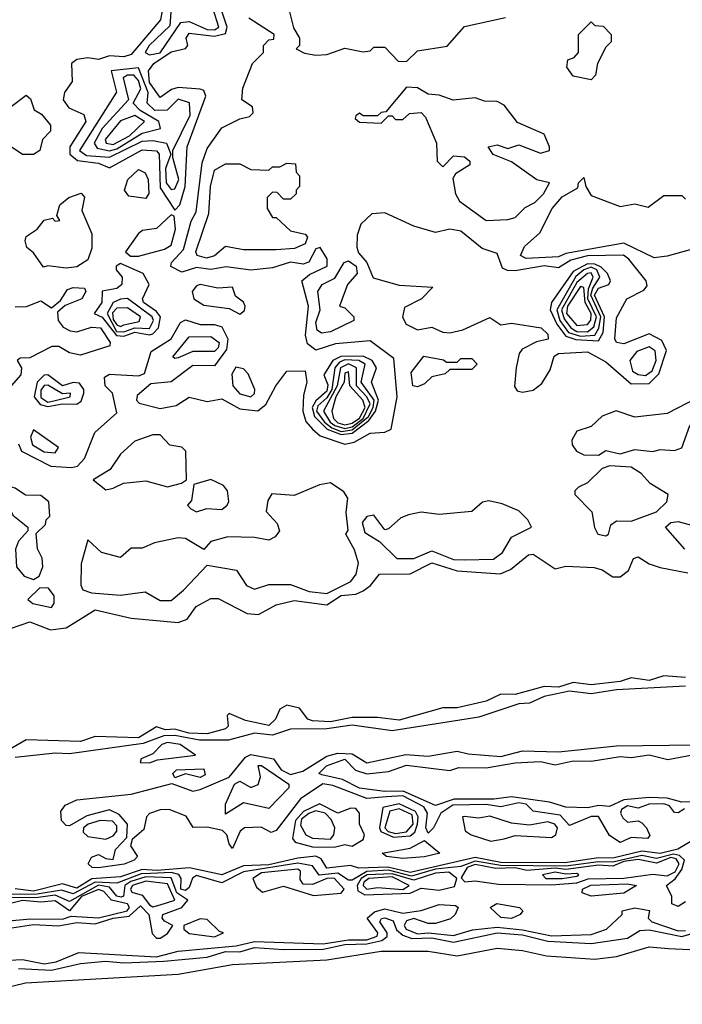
# Model space of a CAD drawing. Extents: x 2889633 to 3052318, y 540750 to 918690.
# Tile 41 of 256: x 3022317 to 3024146, y 558107 to 560826. Entities that reach past the tile are written whole.
import ezdxf

# ---------------------------------------------------------------- set-up
doc = ezdxf.new("R2010")
doc.units = 0

msp = doc.modelspace()

# ---------------------------------------------------------------- linework, layer by layer
at = {"layer": '0CON02XD'}
for points in [[(3022675, 560728.8), (3022705, 560734.5), (3022762.1, 560817.9), (3022785, 560820.8), (3022835, 560798.5), (3022855, 560797.8), (3022867.1, 560805), (3022851.4, 560855), (3022845.6, 560915.6), (3022829.7, 560939.6), (3022785, 560940.8), (3022775, 560936), (3022736.9, 560885), (3022731.2, 560808.8), (3022674.2, 560755), (3022663.3, 560735), (3022675, 560728.8)], [(3022715, 560876.7), (3022705.7, 560825), (3022625, 560730), (3022605, 560722.9), (3022565, 560725.7), (3022535, 560715.8), (3022505, 560720.8), (3022475, 560716.2), (3022460, 560705), (3022462, 560655), (3022440.8, 560625), (3022437.5, 560605), (3022452.5, 560582.5), (3022493.8, 560563.8), (3022500, 560545), (3022455.7, 560475), (3022455.7, 560455), (3022477.1, 560437.1), (3022535, 560430), (3022565, 560417.1), (3022655, 560466.7), (3022695, 560464), (3022702.5, 560455), (3022705, 560361.2), (3022745, 560300)], [(3022745, 560300), (3022759.2, 560315), (3022773.5, 560365), (3022779.4, 560475), (3022831.4, 560615), (3022825, 560630), (3022815, 560634.2), (3022755, 560638.6), (3022736.6, 560633.4), (3022705, 560611.2), (3022675, 560652.5), (3022672.5, 560685), (3022687.5, 560705), (3022735, 560736.9), (3022775, 560746.7), (3022781.2, 560755), (3022776.7, 560775), (3022785, 560788.8), (3022855, 560780.8), (3022885, 560787.5), (3022889.5, 560805), (3022873.5, 560855)], [(3023060, 560855), (3023073, 560803), (3023090, 560775), (3023090, 560755), (3023080, 560745), (3023103, 560733), (3023135, 560727.5), (3023165, 560730), (3023215, 560747.5), (3023265, 560737.5), (3023285, 560740), (3023295, 560750), (3023325, 560750), (3023361.7, 560711.7), (3023385, 560710), (3023415, 560740), (3023497, 560753), (3023545, 560807.5), (3023658.3, 560831.7)], [(3022313.6, 559655), (3022322.2, 559635), (3022402.8, 559592.8), (3022460.5, 559589.5), (3022476.9, 559593.1), (3022495.6, 559614.5), (3022524.2, 559685.8), (3022585, 559740), (3022573.3, 559795), (3022553.3, 559815), (3022551.2, 559838.8), (3022565, 559846.7), (3022645, 559842.5), (3022661.2, 559848.8), (3022680, 559910), (3022735.5, 559944.5), (3022760.6, 559989.4), (3022775, 559997.5), (3022815, 559984.3), (3022855, 559984.3), (3022875, 559977.5), (3022891.9, 559945), (3022888.1, 559915), (3022855, 559870), (3022795, 559870.8), (3022735, 559826.2), (3022679.3, 559820.7), (3022641.7, 559788.3), (3022640, 559775), (3022647, 559767), (3022705, 559752.5), (3022749.5, 559760.5), (3022785, 559783.3), (3022835, 559772), (3022875, 559778.8), (3022925, 559751.1), (3022974.5, 559745.5), (3022996.8, 559763.2), (3023024.2, 559815), (3023054.5, 559855.5), (3023105, 559856.7), (3023110, 559825), (3023100.5, 559789.5), (3023098.5, 559745), (3023106.9, 559716.8), (3023125.3, 559695.3), (3023146.7, 559676.7), (3023215, 559654.2), (3023240.7, 559659.3), (3023285, 559684), (3023325, 559686.7), (3023342.5, 559695), (3023359.2, 559785), (3023350, 559890), (3023285, 559938.8), (3023189.1, 559930.9), (3023135, 559913.3), (3023111.2, 559931.2), (3023105.7, 559955), (3023114.3, 560035), (3023096.2, 560105), (3023117.3, 560122.7), (3023166, 560145), (3023165.8, 560165.8), (3023147, 560197), (3023135, 560193.3), (3023115, 560156.7), (3023099.5, 560150.5), (3023065, 560156), (3023015, 560140.8), (3022955, 560134), (3022886.8, 560143.2), (3022845, 560135.7), (3022805, 560141.9), (3022765, 560129.2), (3022734.1, 560144.1), (3022736.2, 560155), (3022768.9, 560191.1), (3022790.7, 560269.3), (3022804.5, 560295.5), (3022820.5, 560430.5), (3022835, 560470), (3022875, 560527.5), (3022925, 560552.5), (3022951.7, 560558.3), (3022961.7, 560568.3), (3022960, 560585), (3022930, 560605), (3022933, 560637), (3022960, 560705), (3022990, 560735), (3022990, 560755), (3023005, 560770), (3023018.3, 560771.7), (3023020, 560785), (3022950, 560830)], [(3023895, 560660), (3023845, 560670), (3023827.5, 560695), (3023830, 560715), (3023848.3, 560721.7), (3023860, 560735), (3023860, 560785), (3023895, 560820), (3023905, 560810), (3023928.3, 560808.3), (3023950, 560785), (3023950, 560765), (3023935, 560750), (3023912.5, 560705), (3023907, 560673), (3023895, 560660)], [(3022735, 560356.7), (3022745, 560358.8), (3022756.4, 560385), (3022740, 560445), (3022740, 560465), (3022787.4, 560562.6), (3022786.1, 560596.1), (3022755, 560606), (3022724.4, 560575.6), (3022690, 560575), (3022669.2, 560595), (3022671.8, 560625), (3022645, 560692.5), (3022570, 560685), (3022584.3, 560625.7), (3022482.5, 560465), (3022501.2, 560451.2), (3022565, 560446.5), (3022655, 560490), (3022685, 560491.9), (3022722.5, 560485), (3022734, 560455), (3022719.2, 560415), (3022721.9, 560375), (3022735, 560356.7)], [(3022565, 560463.8), (3022585, 560469.2), (3022655, 560512.2), (3022706.2, 560525), (3022701.2, 560545), (3022650, 560575), (3022630, 560595), (3022651.1, 560635), (3022645, 560658), (3022632.5, 560672.5), (3022615, 560673.1), (3022602.9, 560665), (3022617.5, 560605), (3022545, 560525.8), (3022522.5, 560485), (3022530.7, 560470.7), (3022565, 560463.8)], [(3023605, 560271.2), (3023665, 560273.8), (3023685, 560280), (3023712.7, 560307.3), (3023739.1, 560320.9), (3023763.3, 560345), (3023780, 560375), (3023745, 560383.3), (3023675, 560433.3), (3023623.9, 560453.9), (3023610, 560475), (3023635, 560480), (3023665, 560470), (3023695, 560480), (3023755, 560457.5), (3023780, 560465), (3023780, 560475), (3023765, 560510), (3023691.7, 560541.7), (3023655, 560590), (3023635, 560600), (3023600.7, 560600.7), (3023575, 560610), (3023513.6, 560603.6), (3023475, 560617.5), (3023445, 560620), (3023415, 560637.5), (3023385, 560640), (3023328.3, 560571.7), (3023315, 560570), (3023305, 560560), (3023265, 560560), (3023255, 560567.5), (3023245, 560560), (3023243, 560553), (3023255, 560542.5), (3023315, 560540), (3023335, 560560), (3023345, 560560), (3023355, 560550), (3023375, 560550), (3023393, 560567), (3023425, 560570), (3023437, 560557), (3023467.5, 560485), (3023470, 560435), (3023485, 560420), (3023515, 560450), (3023545, 560447.5), (3023560, 560435), (3023560, 560425), (3023520, 560400), (3023513, 560387), (3023520, 560345), (3023531.2, 560325), (3023605, 560271.2)], [(3022355, 560454), (3022325, 560454), (3022293.3, 560475), (3022260, 560505), (3022246.4, 560536.4), (3022246.7, 560555), (3022263.3, 560575), (3022293.6, 560586.4), (3022335, 560617.5), (3022347, 560607), (3022357, 560577), (3022377.5, 560565), (3022402.5, 560535), (3022401.7, 560518.3), (3022380, 560495), (3022372.5, 560465), (3022355, 560454)], [(3022575, 560481.5), (3022620, 560505), (3022662, 560545), (3022635, 560561.1), (3022595, 560546.9), (3022552.9, 560495), (3022556.2, 560485), (3022575, 560481.5)], [(3022833, 560167), (3022807.5, 560175), (3022803.3, 560185), (3022839.3, 560290.7), (3022844, 560365), (3022855, 560410), (3022885, 560427.5), (3022925, 560427.5), (3022955, 560412.5), (3023005, 560410), (3023015, 560420), (3023035, 560420), (3023055, 560430), (3023078.3, 560428.3), (3023080, 560405), (3023090, 560395), (3023090, 560365), (3023080, 560355), (3023080, 560345), (3023065, 560330), (3023045, 560330), (3023028.3, 560348.3), (3023015, 560350), (3023000, 560335), (3023000, 560305), (3023015, 560280), (3023025, 560280), (3023065, 560242.5), (3023105, 560233.3), (3023111.2, 560225), (3023105, 560206.7), (3023075.9, 560194.1), (3023025, 560190), (3022935, 560190), (3022885, 560200), (3022855, 560173.8), (3022833, 560167)], [(3022665, 560332.5), (3022618.3, 560338.3), (3022606.2, 560355), (3022616, 560385), (3022645, 560412), (3022663.2, 560403.2), (3022672.2, 560385), (3022674, 560346), (3022665, 560332.5)], [(3023715, 560166.7), (3023700, 560175), (3023710.7, 560199.3), (3023753, 560237), (3023787.5, 560305), (3023815, 560336.7), (3023858.3, 560361.7), (3023860, 560375), (3023875, 560390), (3023880, 560365), (3023895, 560340), (3023975, 560310), (3024015, 560317.5), (3024051.7, 560308.3), (3024095, 560340), (3024145, 560340), (3024155, 560330)], [(3022445, 560140), (3022395, 560146.7), (3022382.5, 560142.5), (3022355, 560182.5), (3022337, 560197), (3022332.5, 560215), (3022335, 560227.5), (3022365, 560247.5), (3022385, 560272.5), (3022407.5, 560277.5), (3022415, 560270), (3022428.3, 560271.7), (3022420, 560285), (3022427.5, 560315), (3022452.5, 560335), (3022486.7, 560346.7), (3022496.2, 560336.2), (3022488.8, 560298.8), (3022516, 560235), (3022516, 560195), (3022505, 560162.5), (3022475, 560143.3), (3022445, 560140)], [(3022622.7, 560172.7), (3022645, 560173.3), (3022717.3, 560192.7), (3022735, 560202.9), (3022747.4, 560247.4), (3022743.8, 560283.8), (3022735, 560286.7), (3022695, 560249.5), (3022656, 560244), (3022644.7, 560235.3), (3022608.8, 560185), (3022622.7, 560172.7)], [(3023705, 559797.5), (3023735, 559803.3), (3023758.3, 559821.7), (3023781.2, 559858.8), (3023793.1, 559896.9), (3023805, 559903.8), (3023885, 559908.6), (3023935, 559881.2), (3024005, 559820), (3024055, 559821.4), (3024081.9, 559848.1), (3024102.5, 559912.5), (3024090.2, 559940.2), (3024055, 559958.9), (3023985, 559931.1), (3023965, 559934.2), (3023960, 559945), (3023965, 560002.5), (3023993.3, 560055), (3024040.5, 560079.5), (3024049.3, 560090.7), (3024046.7, 560105), (3023998.8, 560165), (3023984.2, 560175.8), (3023885, 560173.5), (3023838.3, 560161.7), (3023805, 560140.8), (3023765, 560146.7), (3023685, 560132), (3023663.6, 560133.6), (3023650, 560140), (3023635, 560180), (3023594.3, 560194.3), (3023535, 560241.9), (3023505, 560247.8), (3023465, 560238), (3023405, 560256), (3023325, 560292.5), (3023289.5, 560289.5), (3023259.1, 560260.9), (3023249.1, 560230.9), (3023247.6, 560197.6), (3023252.6, 560182.6), (3023275.5, 560155), (3023292.9, 560112.9), (3023365, 560092.5), (3023457.5, 560087.5), (3023426.7, 560055), (3023379.2, 560030.8), (3023374.3, 560004.3), (3023384, 559985), (3023415, 559969.4), (3023455, 559977.3), (3023485, 559963.3), (3023505, 559961.1), (3023540.5, 559969.5), (3023615, 560003.3), (3023645, 559983.3), (3023675, 559987.5), (3023756.7, 559975), (3023775, 559957.5), (3023775.8, 559944.2), (3023744, 559936), (3023704.2, 559915.8), (3023696.1, 559903.9), (3023688, 559865), (3023683.3, 559813.3), (3023690.7, 559800.7), (3023705, 559797.5)], [(3024175, 560192.5), (3024105, 560173.3), (3024068.3, 560168.3), (3023985, 560208.8), (3023825, 560180), (3023805, 560170.8), (3023715, 560166.7)], [(3022605, 559951.8), (3022635, 559963.5), (3022675, 559955.4), (3022685, 559958.5), (3022700.5, 559975), (3022705.5, 560005), (3022695, 560020.6), (3022659.2, 560045), (3022655.8, 560055), (3022674.2, 560095), (3022658.1, 560125), (3022595, 560152.5), (3022583.8, 560145), (3022583.8, 560135), (3022600, 560115), (3022598.8, 560095), (3022585, 560084), (3022545, 560076.2), (3022544.2, 560045), (3022522.5, 560015), (3022545, 560004.5), (3022583.9, 559953.9), (3022605, 559951.8)], [(3023150.5, 559960.5), (3023138.3, 559968.3), (3023135, 559990), (3023146.7, 560025), (3023140, 560075), (3023152.5, 560095), (3023187.5, 560112.5), (3023213.3, 560155), (3023225, 560160), (3023246.2, 560145), (3023248.8, 560125), (3023222.5, 560095), (3023200, 560035), (3023215, 560030), (3023240, 560005), (3023240, 559995), (3023175, 559964), (3023150.5, 559960.5)], [(3023915, 559938.9), (3023927.5, 559962.5), (3023931.9, 560005), (3023904.3, 560065.7), (3023915, 560084.4), (3023943.8, 560095), (3023948, 560105), (3023940, 560125), (3023922.2, 560142.3), (3023905, 560150.8), (3023885, 560151.8), (3023845, 560130.6), (3023785.7, 560045), (3023781.4, 560025), (3023800, 559985), (3023825, 559951.8), (3023852.6, 559942.6), (3023915, 559938.9)], [(3023865, 559952.1), (3023905, 559954.5), (3023916.3, 559973.7), (3023921.1, 560005), (3023893.5, 560065), (3023899.1, 560085), (3023918.9, 560115), (3023910.5, 560135), (3023895, 560142.2), (3023874.8, 560135.2), (3023852.9, 560117.1), (3023799.6, 560025), (3023808.2, 559995), (3023832.6, 559962.6), (3023865, 559952.1)], [(3023885, 559964), (3023902.3, 559977.7), (3023909.7, 560005), (3023885.7, 560055), (3023887.3, 560082.7), (3023900, 560115), (3023895, 560126.5), (3023885, 560125.4), (3023855, 560100), (3023812.8, 560025), (3023819.9, 559999.9), (3023838.5, 559975), (3023855, 559965.4), (3023885, 559964)], [(3022925, 560013.1), (3022937.5, 560022.5), (3022939.4, 560035), (3022935, 560046.2), (3022912.5, 560062.5), (3022905, 560087.5), (3022864.2, 560084.2), (3022815, 560094.3), (3022805, 560090.8), (3022793.1, 560075), (3022797.5, 560055), (3022825, 560037.5), (3022895, 560028), (3022925, 560013.1)], [(3022305, 560033.3), (3022336.1, 560033.9), (3022375, 560050), (3022405, 560030), (3022429.3, 560050.7), (3022449.3, 560080.7), (3022465, 560086.2), (3022496.2, 560085), (3022500, 560075), (3022488.8, 560055), (3022443, 560037), (3022421.7, 560018.3), (3022423.3, 559995), (3022437.1, 559977.1), (3022456.7, 559966.7), (3022475, 559964.3), (3022515, 559977.1), (3022540, 559975), (3022567.1, 559935), (3022566.2, 559925), (3022485, 559900), (3022455, 559906.2), (3022425, 559923.8), (3022406.1, 559923.9), (3022345, 559892.5), (3022318.3, 559891.7), (3022310, 559885), (3022322.5, 559865), (3022320, 559845), (3022293.3, 559815)], [(3023855, 559981.5), (3023885, 559984.5), (3023893.8, 559996.2), (3023894.6, 560015), (3023878.4, 560045), (3023875, 560086.2), (3023865, 560088.9), (3023829.3, 560035), (3023826.9, 560015), (3023855, 559981.5)], [(3022605, 559964.1), (3022635, 559974.7), (3022675, 559973.5), (3022686.7, 559995), (3022682.9, 560005), (3022615, 560055.8), (3022595, 560054.4), (3022575.4, 560044.6), (3022558.5, 560015), (3022584.7, 559965), (3022605, 559964.1)], [(3022595, 559978.6), (3022605, 559983.1), (3022647.2, 559992.8), (3022650.8, 560005), (3022615, 560030), (3022585, 560029.1), (3022573.7, 560016.4), (3022575, 559998), (3022585, 559983.1), (3022595, 559978.6)], [(3022745, 559890), (3022740, 559895), (3022785, 559950), (3022845, 559951.2), (3022867.5, 559935), (3022865, 559920), (3022855, 559910), (3022795, 559910), (3022755, 559892.5), (3022745, 559890)], [(3024045, 559843.8), (3024063.3, 559856.7), (3024074.7, 559885), (3024071.2, 559911.2), (3024055, 559922.9), (3024020.5, 559909.5), (3024001.8, 559885), (3024008.8, 559855), (3024025, 559845.8), (3024045, 559843.8)], [(3023205, 559680.2), (3023235, 559684.3), (3023281.2, 559718.8), (3023299.2, 559745), (3023307.5, 559775), (3023288.8, 559825), (3023301.9, 559865), (3023290, 559885), (3023265, 559896.8), (3023204.1, 559895.9), (3023181.9, 559885), (3023156.9, 559845), (3023168.1, 559818.1), (3023165, 559800), (3023135, 559773.8), (3023124.7, 559755), (3023130.6, 559730.6), (3023165.5, 559695.5), (3023205, 559680.2)], [(3023205, 559689.1), (3023235, 559693), (3023279.6, 559730.4), (3023293.3, 559755), (3023295.3, 559775), (3023259.6, 559825), (3023270.8, 559875), (3023253.3, 559885), (3023215, 559886.3), (3023199.9, 559880.1), (3023186.9, 559865), (3023178.9, 559805), (3023165, 559781.5), (3023140, 559760), (3023136.2, 559745), (3023158.2, 559715), (3023178.9, 559698.9), (3023205, 559689.1)], [(3023415, 559812.5), (3023402.5, 559815), (3023398.3, 559851.7), (3023433, 559897), (3023487, 559887), (3023495, 559880), (3023525, 559880), (3023535, 559890), (3023565, 559890), (3023580, 559875), (3023565, 559860), (3023505, 559860), (3023491.7, 559848.3), (3023455, 559840), (3023435, 559820), (3023415, 559812.5)], [(3022955, 559784.5), (3022965, 559793.8), (3022966.7, 559805), (3022948, 559848), (3022935, 559861.5), (3022913.9, 559866.1), (3022903, 559847), (3022905.5, 559815), (3022925, 559792.5), (3022955, 559784.5)], [(3023215, 559697.1), (3023235, 559702), (3023265.7, 559725), (3023284.6, 559765), (3023275, 559784.5), (3023246.8, 559815), (3023246.7, 559865), (3023225, 559875.3), (3023202.3, 559865), (3023193.6, 559815), (3023155.6, 559745), (3023173.8, 559715), (3023186.7, 559705), (3023215, 559697.1)], [(3023215, 559707), (3023235, 559711.8), (3023255, 559725.4), (3023270.7, 559755), (3023264.5, 559775), (3023228.9, 559815), (3023225, 559853.3), (3023215, 559850), (3023213.1, 559825), (3023190, 559785), (3023178.9, 559745), (3023183.6, 559725), (3023195, 559712.8), (3023215, 559707)], [(3022395, 559757.5), (3022435, 559765.4), (3022475, 559764.3), (3022487, 559773), (3022494.3, 559795), (3022494.3, 559805), (3022482.1, 559822.1), (3022465, 559824.4), (3022435, 559814.5), (3022395, 559845.7), (3022385, 559844.3), (3022365.3, 559824.6), (3022357.1, 559785), (3022373.8, 559763.8), (3022395, 559757.5)], [(3022395, 559769.6), (3022415, 559774.1), (3022456.7, 559785), (3022457.5, 559795), (3022435, 559792.5), (3022395, 559817.1), (3022385, 559815.7), (3022375, 559803.3), (3022375, 559782.9), (3022395, 559769.6)], [(3023915, 559623.8), (3023935, 559636.2), (3023975, 559626.9), (3024015, 559639.2), (3024065, 559633.8), (3024085, 559638.8), (3024125, 559636.2), (3024145, 559643.3), (3024167.5, 559705), (3024237, 559763), (3024237, 559817), (3024225, 559820), (3024188.3, 559781.7), (3024105, 559738.8), (3024015, 559728.8), (3023964.1, 559745.9), (3023925, 559731.2), (3023895, 559702.5), (3023855, 559690), (3023841.2, 559665), (3023842.3, 559652.3), (3023854.3, 559634.3), (3023875, 559624), (3023915, 559623.8)], [(3022415, 559630), (3022423.8, 559645), (3022355, 559693.8), (3022346.7, 559673.3), (3022352.3, 559652.3), (3022385, 559632.3), (3022415, 559630)], [(3022555, 559527.5), (3022575, 559532.5), (3022603.9, 559546.1), (3022665, 559552.5), (3022725, 559536.2), (3022763.6, 559546.4), (3022777.5, 559555), (3022776.2, 559635), (3022765, 559646), (3022731.4, 559651.4), (3022705, 559680), (3022685, 559680), (3022635, 559662.5), (3022595, 559626.7), (3022566.4, 559583.6), (3022520, 559555), (3022555, 559527.5)], [(3023935, 559401.2), (3023942.5, 559405), (3023949.3, 559430.7), (3023965, 559442.5), (3024005, 559441.2), (3024075, 559467.5), (3024103.8, 559495), (3024107.5, 559515), (3024057.5, 559545), (3024033, 559573), (3024005, 559590), (3023945.9, 559594.1), (3023925, 559586.7), (3023885, 559547.5), (3023860, 559535), (3023850, 559525), (3023850, 559515), (3023897, 559467), (3023903.6, 559423.6), (3023913.3, 559405), (3023935, 559401.2)], [(3022805, 559467.5), (3022833.8, 559476.2), (3022875, 559473.8), (3022890, 559485), (3022894.1, 559495.9), (3022890.8, 559525), (3022879.4, 559539.4), (3022845, 559556.7), (3022797.5, 559542.5), (3022791.7, 559498.3), (3022780, 559485), (3022790, 559475), (3022805, 559467.5)], [(3022355, 559280), (3022370.5, 559289.5), (3022381.4, 559315), (3022378.9, 559338.9), (3022366.2, 559365), (3022362.5, 559407.5), (3022388.3, 559431.7), (3022390, 559445), (3022400, 559455), (3022397.5, 559495), (3022375, 559512.5), (3022333, 559513), (3022305, 559532.5), (3022285, 559537.5), (3022275, 559530), (3022272.5, 559515), (3022298.3, 559458.3), (3022340, 559425), (3022340, 559415), (3022314, 559386), (3022305.9, 559364.1), (3022308.5, 559315), (3022329.1, 559289.1), (3022355, 559280)], [(3022735, 559222.5), (3022769.5, 559250.5), (3022835, 559320), (3022915.6, 559305.6), (3022943.6, 559263.6), (3022965, 559253.3), (3023005, 559266), (3023065, 559266.2), (3023116.7, 559246.7), (3023165, 559241.9), (3023231.2, 559275), (3023246.2, 559295), (3023252.5, 559325), (3023241.7, 559361.7), (3023217.5, 559405), (3023223.6, 559416.4), (3023218.8, 559465), (3023223.3, 559505), (3023212, 559522), (3023175, 559547.5), (3023145, 559541.2), (3023075, 559512.2), (3023013.5, 559516.5), (3023001.7, 559498.3), (3022997.9, 559467.9), (3023027.8, 559435), (3023034.2, 559415), (3023022.4, 559397.6), (3023005, 559388.6), (3022965, 559396.5), (3022891.9, 559398.1), (3022844.4, 559385.5), (3022825, 559363.3), (3022775, 559393.1), (3022755, 559395.7), (3022688.8, 559381.2), (3022655, 559366.7), (3022625, 559366.7), (3022595, 559341.2), (3022543.3, 559355), (3022505, 559390), (3022486.4, 559323.6), (3022486.2, 559265), (3022491.7, 559251.7), (3022515, 559243.8), (3022595, 559236.7), (3022663.8, 559246.2), (3022705, 559222.5), (3022735, 559222.5)], [(3023545, 559334.3), (3023625, 559336.2), (3023650, 559355), (3023675, 559396.7), (3023730, 559425), (3023720, 559445), (3023695, 559470), (3023648.8, 559488.8), (3023612.3, 559497.7), (3023595, 559493.3), (3023565, 559468), (3023475, 559459.5), (3023425, 559465.7), (3023390.9, 559459.1), (3023369.1, 559450.9), (3023335, 559420), (3023325, 559417.5), (3023295, 559458), (3023275.6, 559454.4), (3023262.7, 559437.3), (3023270, 559410), (3023310, 559385), (3023358.3, 559338.3), (3023405, 559338), (3023455, 559359.4), (3023515, 559335.6), (3023545, 559334.3)], [(3024153.6, 559363.6), (3024100, 559425), (3024115, 559437.5), (3024135, 559440), (3024178.3, 559428.3)], [(3022265, 559136), (3022345, 559163.8), (3022401.7, 559141.7), (3022445, 559146.7), (3022525, 559196.2), (3022625, 559173.8), (3022755, 559161.2), (3022779.5, 559170.5), (3022804.2, 559205.8), (3022845, 559227.5), (3022865, 559227.5), (3022945, 559186.7), (3022976.4, 559183.6), (3023025, 559210), (3023075, 559222), (3023165, 559210), (3023205, 559235.7), (3023245, 559240), (3023265, 559248.8), (3023285.9, 559264.1), (3023310, 559295), (3023395, 559296), (3023455, 559326.2), (3023525, 559304), (3023643.9, 559296.1), (3023672.3, 559307.7), (3023721.7, 559348.3), (3023735, 559350), (3023795, 559310), (3023825, 559316.7), (3023903, 559313), (3023925, 559306.7), (3023955, 559287.5), (3023975, 559287.5), (3023997.5, 559305), (3024011.7, 559338.3), (3024025, 559342.5), (3024055, 559323.3), (3024085, 559313.3), (3024161.7, 559298.3)], [(3022405, 559202.5), (3022412.5, 559215), (3022412.5, 559235), (3022396.4, 559256.4), (3022373, 559257), (3022340, 559225), (3022353.6, 559213.6), (3022405, 559202.5)], [(3024155, 559009.2), (3024095, 559014), (3024055, 559001.4), (3024005, 559008.8), (3023975, 558998.6), (3023895, 558989.2), (3023845, 558995.8), (3023805, 558983.3), (3023765, 558984.4), (3023685, 558962.9), (3023645, 558964), (3023605, 558944), (3023525, 558926.2), (3023485, 558926.2), (3023365, 558891.4), (3023305, 558899.2), (3023235, 558899.4), (3023175, 558887.5), (3023125, 558890), (3023112.5, 558895), (3023090, 558925), (3023055, 558933.3), (3023035, 558922.5), (3023023.3, 558895), (3023005, 558876.7), (3022940.7, 558890.7), (3022895, 558910), (3022890, 558905), (3022892.5, 558875), (3022885, 558867.5), (3022835, 558853.8), (3022783.9, 558856.1), (3022745, 558866.7), (3022720, 558865), (3022695, 558873.3), (3022645, 558843.1), (3022525, 558846.7), (3022485, 558832.5), (3022335, 558837.5), (3022295.7, 558814.3)], [(3024155.6, 558985.5), (3023965, 558975.5), (3023895, 558964.4), (3023835, 558971.9), (3023765, 558957.5), (3023725, 558938.8), (3023695, 558937.1), (3023585, 558900), (3023345, 558862.2), (3023235, 558878.2), (3023165, 558867.7), (3023065, 558866.9), (3023015, 558850.5), (3022965, 558855.5), (3022893.4, 558836.6), (3022813.1, 558836.9), (3022745, 558849.2), (3022715, 558848.2), (3022657.8, 558827.8), (3022455, 558799.1), (3022415, 558800.9), (3022305, 558788.8)], [(3022535, 558484.5), (3022517.5, 558485), (3022506.2, 558495), (3022515, 558513.3), (3022535, 558521.2), (3022555, 558510), (3022575, 558507.5), (3022581.2, 558535), (3022612.5, 558567.5), (3022614.5, 558605), (3022591.4, 558631.4), (3022565, 558644), (3022502.4, 558627.6), (3022455, 558600), (3022445, 558600.8), (3022432.9, 558615), (3022430.3, 558639.7), (3022442.8, 558657.2), (3022475, 558672.2), (3022625, 558687.5), (3022737, 558717), (3022795, 558696.2), (3022815, 558700), (3022895, 558734.4), (3022940.3, 558789.6), (3022955, 558797.5), (3023017.5, 558785), (3023039.2, 558755), (3023065, 558741.9), (3023098.9, 558751.1), (3023165, 558792.2), (3023195, 558800.4), (3023235, 558798.8), (3023275, 558774.4), (3023383.4, 558796.6), (3023445, 558792.9), (3023525, 558806.5), (3023555, 558798.6), (3023645, 558791.4), (3023705, 558806.9), (3023805, 558804.3), (3023965, 558821.1), (3024255.7, 558824.3)], [(3022675, 558774.3), (3022697.3, 558782.7), (3022802.5, 558795), (3022760, 558825), (3022725, 558830.5), (3022709.5, 558825), (3022685, 558798.8), (3022652.5, 558785), (3022650, 558775), (3022675, 558774.3)], [(3024289.5, 558669.5), (3024145, 558665.7), (3024105, 558676.9), (3024055, 558678.6), (3023985, 558672.2), (3023945, 558653.8), (3023916.1, 558656.1), (3023885, 558650), (3023825, 558652), (3023780, 558665), (3023675, 558680), (3023626.5, 558673.5), (3023516.2, 558673.8), (3023465, 558656.2), (3023376.2, 558696.2), (3023325, 558694.6), (3023255, 558704.5), (3023208.1, 558728.1), (3023150.8, 558740.8), (3023142.5, 558745), (3023164.5, 558765.5), (3023215, 558784), (3023244.2, 558754.2), (3023275, 558743.8), (3023335, 558750), (3023385, 558767.5), (3023505, 558752.5), (3023529.3, 558760.7), (3023605, 558760), (3023685, 558774.2), (3023755, 558778), (3023795, 558768.8), (3023845, 558780), (3023895, 558778.8), (3023975, 558791.2), (3024005, 558788.8), (3024055, 558795.7), (3024106.4, 558783.6), (3024175, 558795.8)], [(3022885, 558632.5), (3022885, 558660), (3022910, 558715), (3022925, 558723.3), (3022955, 558705.8), (3022975.7, 558714.3), (3022982, 558735), (3022975, 558766.7), (3022985, 558766.7), (3023060, 558715), (3023060, 558705), (3023005, 558647.5), (3022935, 558663.3), (3022885, 558632.5)], [(3022745, 558732.5), (3022740, 558745), (3022750, 558755), (3022825, 558757.1), (3022829.5, 558740.5), (3022815, 558734), (3022775, 558743.8), (3022745, 558732.5)], [(3024152.9, 558647.1), (3024135, 558636), (3024125, 558636.7), (3024111.4, 558655), (3024095, 558661.1), (3024055, 558659.6), (3024025, 558648.6), (3023995, 558655.5), (3023978.6, 558645), (3023975.8, 558635), (3023982.1, 558622.1), (3023995, 558610), (3024025, 558613.8), (3024035, 558608), (3024048, 558595), (3024056.4, 558573.6), (3024050, 558565), (3024005, 558567.5), (3023975, 558554), (3023945, 558573.8), (3023915, 558625.8), (3023895, 558625.6), (3023835, 558601.2), (3023809.5, 558629.5), (3023735, 558640.6), (3023715, 558659.6), (3023695, 558663.9), (3023645, 558652.5), (3023605, 558659.3), (3023513.1, 558656.9), (3023480, 558635), (3023459.4, 558595), (3023445, 558580), (3023438.6, 558595), (3023442.9, 558635), (3023432.7, 558652.7), (3023375, 558682.5), (3023329.9, 558680.2), (3023275, 558675.6), (3023181.5, 558711.5), (3023153.8, 558716.2), (3023092, 558675), (3023025, 558587.1), (3023011.7, 558581.7), (3022983.8, 558596.2), (3022937.5, 558595), (3022926.2, 558585), (3022905, 558537.5), (3022895, 558550), (3022889.2, 558575), (3022877.2, 558587.2), (3022835, 558596), (3022795.9, 558595.9), (3022777.1, 558627.1), (3022730, 558645), (3022705, 558644.6), (3022675, 558634.2), (3022667.1, 558625), (3022659.7, 558590.3), (3022628, 558562), (3022623.3, 558545), (3022642.5, 558515), (3022633.3, 558505), (3022605.5, 558494.5), (3022535, 558484.5)], [(3023185, 558540.9), (3023215, 558548.8), (3023235, 558544.2), (3023265, 558562), (3023268.9, 558575), (3023255.6, 558605), (3023255.5, 558635), (3023245, 558647.5), (3023230.9, 558649.1), (3023195, 558635.5), (3023145, 558661.1), (3023100.6, 558639.4), (3023078.7, 558615), (3023070, 558565), (3023077.5, 558555), (3023125, 558542.5), (3023185, 558540.9)], [(3023348.8, 558568.8), (3023395, 558572.5), (3023407.6, 558582.5), (3023415.3, 558605), (3023417.6, 558625), (3023409.9, 558639.9), (3023365, 558661.3), (3023319.2, 558650.8), (3023310, 558595), (3023314.1, 558584.1), (3023348.8, 558568.8)], [(3023175, 558562.9), (3023184.4, 558575.6), (3023186.7, 558595), (3023177.2, 558617.2), (3023160.8, 558635), (3023135, 558641.2), (3023115, 558634.6), (3023095, 558618.1), (3023092.3, 558602.3), (3023106.7, 558575), (3023125.7, 558565.7), (3023175, 558562.9)], [(3023355, 558578.8), (3023385, 558583.9), (3023403.8, 558605), (3023400.6, 558630.6), (3023365, 558646.9), (3023339.3, 558640.7), (3023325.5, 558595), (3023334.8, 558584.8), (3023355, 558578.8)], [(3023618.2, 558558.2), (3023655, 558563.8), (3023685, 558573.1), (3023785, 558567.7), (3023797.3, 558575), (3023801.8, 558595), (3023794.2, 558605), (3023775, 558611.3), (3023725, 558601.9), (3023675, 558607.5), (3023615, 558626.5), (3023585, 558621.1), (3023544.1, 558625.9), (3023540, 558625), (3023546.7, 558586.7), (3023563.3, 558575), (3023618.2, 558558.2)], [(3022555, 558563.4), (3022575, 558572.7), (3022585.3, 558585), (3022585, 558600), (3022573.1, 558613), (3022538.8, 558615), (3022505.8, 558605), (3022492.9, 558595), (3022492.4, 558582.4), (3022505, 558570.5), (3022555, 558563.4)], [(3024175, 558559.6), (3024134, 558536), (3024085, 558523.4), (3024035, 558530), (3023955, 558510.6), (3023915, 558511.4), (3023822.4, 558497.7), (3023645, 558499.3), (3023575, 558512.4), (3023395, 558470.8), (3023333.7, 558486.3), (3023253.5, 558483.5), (3023230.8, 558490.8), (3023165, 558483.5), (3023149.4, 558509.4), (3023135, 558516), (3023085, 558511.1), (3023005, 558492.5), (3022935, 558489.6), (3022875.5, 558464.5), (3022785.6, 558484.5), (3022696.8, 558476.8), (3022655, 558479.2), (3022595, 558459.2), (3022516.3, 558453.7), (3022475, 558427.9), (3022435, 558440), (3022355, 558420), (3022305, 558426.4)], [(3023375, 558510), (3023330, 558515), (3023317.5, 558525), (3023395, 558538.6), (3023435, 558560), (3023476.7, 558525), (3023435, 558514.5), (3023375, 558510)], [(3024155, 558390), (3024135, 558377.5), (3024117.5, 558385), (3024117.5, 558405), (3024102.5, 558435), (3024126.4, 558453.6), (3024145, 558479.4), (3024152.9, 558505), (3024138.5, 558518.5), (3024121.7, 558521.8), (3024075, 558510.3), (3024035, 558518.6), (3023955, 558499.8), (3023915, 558500.9), (3023825, 558488.6), (3023645, 558490.2), (3023575, 558503), (3023535, 558487.9), (3023465, 558480.5), (3023399.1, 558460.9), (3023335, 558477.4), (3023275, 558474.3), (3023235, 558450), (3023225, 558450), (3023195, 558469.6), (3023143.6, 558463.6), (3023125, 558490), (3023085, 558497.3), (3022935, 558473.3), (3022875, 558442.9), (3022805, 558462.9), (3022794.4, 558455.6), (3022785, 558430), (3022775, 558421.1), (3022761.9, 558425), (3022762.9, 558455), (3022756.1, 558466.1), (3022735, 558471.6), (3022678.1, 558468.1), (3022652.1, 558467.9), (3022585, 558441.8), (3022525, 558444.2), (3022465, 558412.5), (3022432.8, 558422.8), (3022365, 558411.4), (3022245, 558410.3)], [(3023785, 558437.1), (3023855, 558442.7), (3023886.1, 558453.9), (3023985, 558455.3), (3024065, 558466.9), (3024105, 558461.8), (3024126.7, 558473.3), (3024137.8, 558495), (3024129.1, 558509.1), (3024115, 558513), (3024075, 558496.8), (3024025, 558507.3), (3023985, 558501.6), (3023955, 558488.8), (3023915, 558491.4), (3023825, 558479.8), (3023795, 558483), (3023716.8, 558476.8), (3023685, 558483.7), (3023631.9, 558481.9), (3023575, 558493.5), (3023552.1, 558485), (3023536.1, 558456.1), (3023545.9, 558445.9), (3023575, 558448.2), (3023639.3, 558439.3), (3023785, 558437.1)], [(3023128.1, 558408.1), (3023205, 558414), (3023213.3, 558425), (3023185, 558455.4), (3023165, 558454.6), (3023125, 558438.5), (3023099.5, 558439.5), (3023091.7, 558451.7), (3023092, 558475), (3023085, 558480), (3022985, 558470.3), (3022961.1, 558455), (3022971, 558431), (3022987.3, 558417.3), (3023045, 558433.6), (3023128.1, 558408.1)], [(3023269.8, 558409.8), (3023395, 558414.6), (3023425, 558428.1), (3023475, 558422.9), (3023517.1, 558432.9), (3023523.8, 558455), (3023502.2, 558472.2), (3023465, 558469.7), (3023405, 558450), (3023345, 558468), (3023276.7, 558465), (3023260, 558455), (3023249.1, 558435), (3023250.4, 558420.4), (3023269.8, 558409.8)], [(3023815, 558454.6), (3023855, 558461.4), (3023861.2, 558465), (3023855, 558468.6), (3023825, 558466.4), (3023795, 558472.5), (3023760, 558465), (3023770, 558455), (3023815, 558454.6)], [(3022283.2, 558316.8), (3022355, 558327.3), (3022424.4, 558324.4), (3022475, 558333.1), (3022525, 558329.5), (3022575.3, 558345.3), (3022618.9, 558351.1), (3022650.8, 558379.2), (3022674, 558355), (3022683, 558303), (3022695, 558290), (3022705, 558290), (3022725, 558302.5), (3022740, 558325), (3022717, 558337), (3022710, 558345), (3022712.5, 558355), (3022765, 558374.4), (3022781.2, 558395), (3022750.8, 558415), (3022735, 558456.4), (3022665, 558459.5), (3022623.7, 558446.3), (3022607.5, 558435), (3022604.1, 558405.9), (3022597, 558403), (3022585, 558406), (3022565, 558430.5), (3022535, 558436.2), (3022455, 558391.1), (3022415, 558408.7), (3022368.3, 558401.8), (3022295, 558401.4)], [(3022685, 558376.5), (3022705, 558382.2), (3022745.8, 558395), (3022725, 558440), (3022665, 558447.3), (3022628.6, 558435), (3022623.3, 558425), (3022626.9, 558416.9), (3022655, 558408.6), (3022675, 558382.2), (3022685, 558376.5)], [(3023375, 558424.6), (3023392, 558435), (3023345, 558459.1), (3023281.2, 558455), (3023267.3, 558445), (3023265.6, 558435), (3023275, 558425.5), (3023305, 558429.5), (3023375, 558424.6)], [(3023895, 558405.8), (3023870, 558415), (3023871.2, 558425), (3023893.6, 558436.4), (3023995, 558440), (3024020, 558435), (3023985, 558413.8), (3023895, 558405.8)], [(3022255.6, 558335.5), (3022346.9, 558343.2), (3022435, 558342.1), (3022459.5, 558350.5), (3022535, 558346.5), (3022614, 558365), (3022620, 558375), (3022614.3, 558384.3), (3022570.8, 558395), (3022549.1, 558419.1), (3022535, 558424.6), (3022487.3, 558405), (3022455, 558365.7), (3022415, 558392.7), (3022375, 558388.9), (3022325, 558393.5), (3022265, 558379.1), (3022230, 558350), (3022183.5, 558356.5), (3022157.5, 558345), (3022195, 558338.6), (3022235, 558342), (3022255.6, 558335.5)], [(3022268.3, 558228.3), (3022325, 558230.8), (3022385, 558219.4), (3022417.5, 558225), (3022480.5, 558250.5), (3022695, 558238.8), (3022755, 558254.3), (3022915, 558269.1), (3022965, 558280.4), (3023155, 558274.6), (3023225, 558285.4), (3023275, 558285.4), (3023304.4, 558295.6), (3023305.6, 558305), (3023276.7, 558345), (3023296.9, 558363.1), (3023325, 558371.2), (3023375, 558358.6), (3023425, 558366), (3023475, 558383.3), (3023520, 558380), (3023527.5, 558375), (3023519.2, 558355), (3023506.5, 558343.5), (3023465, 558330.5), (3023445, 558330), (3023405, 558344.4), (3023385, 558338), (3023378.6, 558325), (3023384.2, 558315), (3023415, 558301.8), (3023445.4, 558304.6), (3023515, 558297.5), (3023567.5, 558312.5), (3023635, 558320.5), (3023705, 558313.3), (3023785, 558296.2), (3023895, 558300), (3023937.5, 558315), (3023980, 558355), (3023980, 558365), (3024015, 558373.8), (3024056.1, 558366.1), (3024052.5, 558345), (3024062.5, 558335), (3024135, 558310.4), (3024155, 558310.8)], [(3023675, 558344.3), (3023645, 558347.1), (3023616.2, 558375), (3023634.2, 558385.8), (3023696.7, 558375), (3023705.8, 558365), (3023699.2, 558355), (3023675, 558344.3)], [(3022313.6, 558206.4), (3022405, 558201.8), (3022485, 558220), (3022553.7, 558226.3), (3022605, 558222.1), (3022715, 558226.1), (3022835, 558237.5), (3022885, 558252.7), (3022925, 558252.3), (3022965, 558264.6), (3023045, 558258.5), (3023155, 558260), (3023215, 558272.3), (3023275, 558274.2), (3023316.7, 558283.3), (3023331.4, 558295), (3023331.4, 558305), (3023311.4, 558335), (3023315.8, 558344.2), (3023325, 558346.5), (3023347.9, 558337.9), (3023357.5, 558312.5), (3023375, 558297.8), (3023399.3, 558289.3), (3023455, 558290.7), (3023515, 558279.1), (3023635.4, 558304.6), (3023705, 558299.6), (3023775, 558282.1), (3023895, 558275.5), (3023995, 558290), (3024029.1, 558310.9), (3024055, 558312.7), (3024145, 558294.6), (3024186.3, 558306.3)], [(3022855, 558294), (3022880, 558305), (3022868.8, 558308.8), (3022835, 558341.2), (3022815, 558343.3), (3022770, 558325), (3022770, 558315), (3022785, 558302.5), (3022855, 558294)], [(3021909, 558107.3), (3021997, 558117), (3022185, 558130.8), (3022333, 558167), (3022755, 558190.8), (3022905, 558216.9), (3023165, 558230), (3023315, 558254.2), (3023445, 558254.2), (3023525, 558241.4), (3023635, 558262), (3023705, 558256), (3023771.2, 558241.2), (3023905, 558232), (3023965, 558239.2), (3024055, 558265.8), (3024108.3, 558261.7), (3024225.7, 558255.7)]]:
    msp.add_lwpolyline(points, dxfattribs=at)

doc.saveas('drawing.dxf')
